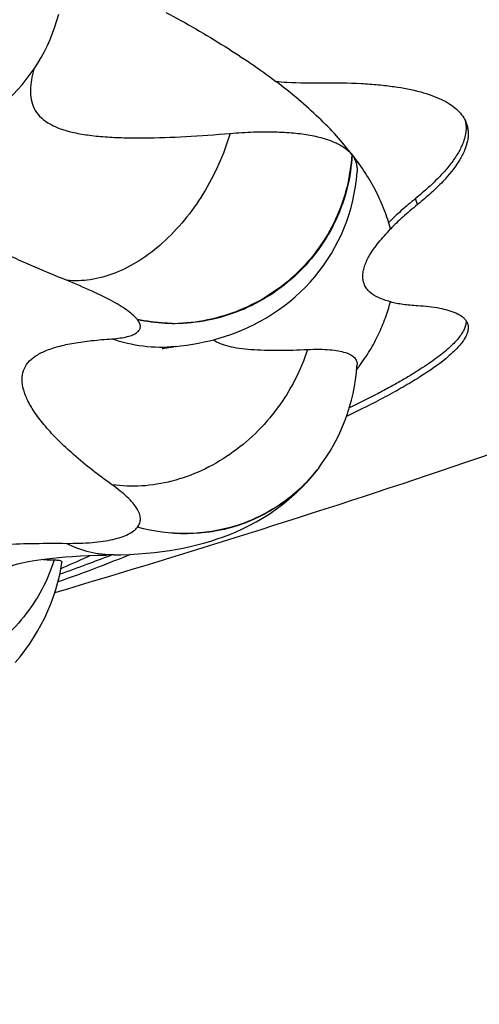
# Model space of a CAD drawing. Header units: millimetres. Extents: x 1 to 611, y -14 to 521.
# Tile 27 of 39: x 171.88 to 173.99, y 446.38 to 450.88. Entities that reach past the tile are written whole.
import ezdxf

# ---------------------------------------------------------------- set-up
doc = ezdxf.new("R2010")
doc.units = ezdxf.units.MM
doc.header["$LTSCALE"] = 23.1
doc.layers.get('0').update_dxf_attribs({"linetype": 'CONTINUOUS'})

msp = doc.modelspace()

# ---------------------------------------------------------------- linework, layer by layer
at = {"color": 9, "linetype": 'CONTINUOUS'}
for p, q in [((173.4022, 450.2627), (173.4021, 450.2613)), ((173.7035, 450.0341), (173.694, 450.0618))]:
    msp.add_line(p, q, dxfattribs=at)
at = {"color": 7, "linetype": 'CONTINUOUS'}
for p, q in [((173.4034, 450.2628), (173.403, 450.2633)), ((173.4033, 450.2627), (173.4038, 450.2621)), ((172.6005, 449.3857), (172.5898, 449.3845)), ((173.244, 448.8219), (173.2399, 448.8167)), ((173.244, 448.8219), (173.2465, 448.8251)), ((173.2465, 448.8251), (173.2469, 448.8256)), ((173.2516, 448.8318), (173.2469, 448.8256)), ((172.3159, 448.4339), (172.2809, 448.4333)), ((172.0736, 448.3723), (172.0869, 448.3781))]:
    msp.add_line(p, q, dxfattribs=at)
for points in [[(171.6434, 450.3829), (171.6649, 450.3943), (171.6905, 450.4089), (171.7156, 450.4244), (171.7403, 450.4409), (171.7644, 450.4583), (171.7879, 450.4767), (171.8108, 450.496), (171.833, 450.5161), (171.8546, 450.5371), (171.8754, 450.559), (171.8954, 450.5816), (171.9147, 450.6051), (171.9331, 450.6293), (171.9506, 450.6542), (171.9672, 450.6798), (171.9829, 450.706), (171.9975, 450.7328), (172.0112, 450.7602), (172.0237, 450.7881), (172.0352, 450.8164), (172.0456, 450.8451), (172.055, 450.8742), (172.0632, 450.9036)], [(172.6005, 449.3859), (172.6199, 449.3882), (172.6486, 449.392), (172.6759, 449.3964), (172.702, 449.4011), (172.7272, 449.4064), (172.7519, 449.4121), (172.7761, 449.4183), (172.8003, 449.4252), (172.8246, 449.4327), (172.8492, 449.4411), (172.8745, 449.4504), (172.9006, 449.461), (172.9279, 449.4729), (172.9558, 449.4863), (172.9843, 449.5011), (173.0127, 449.5173), (173.0407, 449.5346), (173.0679, 449.5529), (173.0939, 449.5718), (173.119, 449.5915), (173.1431, 449.612), (173.1665, 449.6334), (173.1894, 449.6559), (173.2115, 449.6795), (173.233, 449.704), (173.2535, 449.7295), (173.2732, 449.7559), (173.2918, 449.783), (173.3093, 449.8108), (173.3257, 449.8393), (173.3409, 449.8684), (173.3549, 449.898), (173.3678, 449.9281), (173.3794, 449.9587), (173.3898, 449.9897), (173.399, 450.0211), (173.407, 450.0528), (173.4137, 450.0847), (173.4192, 450.1169), (173.4234, 450.1492), (173.4264, 450.1839)], [(172.5397, 449.3774), (172.5385, 449.3771), (172.5367, 449.3766), (172.5363, 449.3766), (172.5375, 449.3768), (172.5401, 449.3773), (172.5443, 449.3781), (172.5502, 449.3791), (172.5576, 449.3803), (172.5666, 449.3816), (172.5773, 449.383), (172.5898, 449.3845)], [(173.4197, 449.234), (173.4236, 449.2655), (173.4263, 449.2972), (173.4266, 449.3019)], [(173.2516, 448.8318), (173.2678, 448.8539), (173.2859, 448.8803), (173.303, 448.9073), (173.319, 448.9349), (173.334, 448.9629), (173.3479, 448.9915), (173.3607, 449.0205), (173.3724, 449.0499), (173.3831, 449.0798), (173.3926, 449.11), (173.4011, 449.1406), (173.4084, 449.1715), (173.4146, 449.2026), (173.4197, 449.234)], [(172.3159, 448.4341), (172.3466, 448.4348), (172.3868, 448.4363), (172.4259, 448.4386), (172.4638, 448.4416), (172.5007, 448.4453), (172.5365, 448.4496), (172.5713, 448.4547), (172.6051, 448.4604), (172.6379, 448.4667), (172.6697, 448.4735), (172.7003, 448.481), (172.7301, 448.489), (172.7589, 448.4975), (172.7874, 448.5067), (172.8157, 448.5167), (172.8443, 448.5276), (172.8736, 448.5398), (172.9035, 448.5533), (172.934, 448.5683), (172.9647, 448.5846), (172.995, 448.6022), (173.0245, 448.6207), (173.0526, 448.6399), (173.0794, 448.6596), (173.1048, 448.6797), (173.1292, 448.7003), (173.1526, 448.7217), (173.1752, 448.7438), (173.1973, 448.7669), (173.2189, 448.7912), (173.2398, 448.8167)], [(171.8498, 448.385), (171.8515, 448.3856), (171.8547, 448.3868), (171.8594, 448.3884), (171.8658, 448.3904), (171.8738, 448.3927), (171.8836, 448.3953), (171.8953, 448.3981), (171.9089, 448.4011), (171.9245, 448.4042), (171.9422, 448.4074), (171.9619, 448.4106), (171.9838, 448.4137), (172.0079, 448.4168), (172.0341, 448.4197), (172.0627, 448.4224), (172.0935, 448.4249), (172.1265, 448.4272), (172.1618, 448.4292), (172.1992, 448.4309), (172.2389, 448.4322), (172.2809, 448.4333)], [(171.8637, 447.9419), (171.8865, 447.9691), (171.9082, 447.9972), (171.9288, 448.0259), (171.9482, 448.0554), (171.9664, 448.0854), (171.9834, 448.116), (171.9992, 448.1472), (172.0137, 448.1788), (172.0269, 448.211), (172.0389, 448.2436), (172.0497, 448.2765), (172.0591, 448.3099), (172.0673, 448.3435), (172.0742, 448.3774), (172.0779, 448.3986)]]:
    msp.add_lwpolyline(points, dxfattribs=at)
for centre, radius, start, end in [((173.3368, 450.2109), 0.0844, 36.5055, 37.1431), ((157.7488, 496.6964), 50.5, 286.44487, 290.91805), ((172.156, 450.2288), 1.5845, 323.2042, 323.8741), ((169.4135, 454.5862), 6.7593, 293.29833, 294.40953), ((170.7542, 452.3333), 4.1966, 291.5705, 291.6875)]:
    msp.add_arc(centre, radius, start, end, dxfattribs=at)
at = {"color": 9, "linetype": 'CONTINUOUS'}
for centre, radius, start, end in [((172.531, 450.031), 0.649, 275.6352, 276.0532), ((172.6551, 449.2841), 0.7486, 321.3679, 322.2383)]:
    msp.add_arc(centre, radius, start, end, dxfattribs=at)
at = {"color": 7, "linetype": 'CONTINUOUS'}
for points, knots in [([(172.5529, 450.9119), (172.6449, 450.8628), (172.8167, 450.7644), (172.9806, 450.653), (173.0553, 450.5965)], [0, 0, 0, 0, 0.526987, 1, 1, 1, 1]), ([(171.9497, 450.6529), (171.9451, 450.6368), (171.9375, 450.6052), (171.9324, 450.5583), (171.9354, 450.5138), (171.9489, 450.4722), (171.9749, 450.4353), (172.0138, 450.4047), (172.0646, 450.3809), (172.1263, 450.3631), (172.1974, 450.3506), (172.2765, 450.3427), (172.3619, 450.3387), (172.4851, 450.3378), (172.6473, 450.3438), (172.779, 450.3533), (172.8465, 450.3591)], [0, 0, 0, 0, 0.044905, 0.086804, 0.126029, 0.163782, 0.202485, 0.245299, 0.29481, 0.352087, 0.416869, 0.488212, 0.564964, 0.646092, 0.818281, 1, 1, 1, 1]), ([(173.055, 450.5966), (173.0719, 450.5951), (173.1436, 450.59), (173.2156, 450.589), (173.2705, 450.5898)], [0, 0, 0, 0, 0.236024, 1, 1, 1, 1]), ([(173.403, 450.2633), (173.3806, 450.2921), (173.3323, 450.3501), (173.2505, 450.4337), (173.1575, 450.5165), (173.0906, 450.5699), (173.0554, 450.5965)], [0, 0, 0, 0, 0.226691, 0.46824, 0.726096, 1, 1, 1, 1]), ([(173.2705, 450.5898), (173.3288, 450.5909), (173.4135, 450.5897), (173.5223, 450.5818), (173.5726, 450.5759), (173.5968, 450.5727)], [0, 0, 0, 0, 0.535267, 0.776003, 1, 1, 1, 1]), ([(173.5968, 450.5727), (173.6374, 450.5669), (173.6953, 450.5558), (173.7668, 450.5337), (173.8115, 450.5154), (173.8495, 450.4947), (173.8807, 450.4713), (173.9051, 450.4454), (173.917, 450.4261), (173.9216, 450.4162)], [0, 0, 0, 0, 0.329278, 0.471996, 0.600668, 0.7159, 0.819101, 0.912759, 1, 1, 1, 1]), ([(173.921, 450.4176), (173.9222, 450.4117), (173.9243, 450.3995), (173.9254, 450.3807), (173.9235, 450.3613), (173.9194, 450.3413), (173.913, 450.3206), (173.9009, 450.2915), (173.8796, 450.2536), (173.8459, 450.2076), (173.8033, 450.1599), (173.7522, 450.1106), (173.7143, 450.0783), (173.694, 450.0618)], [0, 0, 0, 0, 0.041415, 0.083634, 0.127647, 0.17378, 0.222528, 0.274383, 0.388208, 0.516843, 0.661595, 0.822605, 1, 1, 1, 1]), ([(172.8465, 450.3591), (172.8822, 450.3622), (172.9502, 450.3664), (173.0473, 450.3672), (173.134, 450.3624), (173.2098, 450.3525), (173.2659, 450.3396), (173.3048, 450.3266), (173.3301, 450.3161), (173.3525, 450.3044), (173.3719, 450.2914), (173.389, 450.2779), (173.399, 450.268), (173.4033, 450.2627)], [0, 0, 0, 0, 0.184805, 0.351939, 0.501075, 0.632407, 0.746479, 0.79733, 0.844337, 0.887596, 0.927452, 0.96493, 1, 1, 1, 1]), ([(173.9269, 450.4032), (173.929, 450.3972), (173.9319, 450.3848), (173.9347, 450.3656), (173.9346, 450.3456), (173.9305, 450.3174), (173.9187, 450.2799), (173.8841, 450.2148), (173.8309, 450.1501), (173.7741, 450.0947), (173.7352, 450.0603), (173.7141, 450.0428), (173.7032, 450.034)], [0, 0, 0, 0, 0.041815, 0.084034, 0.127487, 0.173045, 0.271992, 0.384625, 0.657377, 0.819699, 0.907509, 1, 1, 1, 1]), ([(173.4046, 450.2611), (173.4086, 450.2556), (173.4137, 450.2466), (173.4188, 450.234), (173.4232, 450.2214), (173.4268, 450.2046), (173.4269, 450.1909), (173.4265, 450.1839)], [0, 0, 0, 0, 0.251654, 0.375078, 0.49793, 0.744496, 1, 1, 1, 1]), ([(173.579, 449.9225), (173.5717, 449.9513), (173.5532, 450.0092), (173.5151, 450.0946), (173.4655, 450.1795), (173.4259, 450.2338), (173.4047, 450.2612)], [0, 0, 0, 0, 0.232463, 0.474517, 0.729575, 1, 1, 1, 1]), ([(173.694, 450.0618), (173.6714, 450.0434), (173.6291, 450.0077), (173.5888, 449.9698), (173.5704, 449.9513)], [0, 0, 0, 0, 0.52781, 1, 1, 1, 1]), ([(173.7032, 450.034), (173.6915, 450.0245), (173.6689, 450.0057), (173.6365, 449.9775), (173.6067, 449.9499), (173.5877, 449.9316), (173.5788, 449.9224)], [0, 0, 0, 0, 0.27039, 0.52741, 0.770403, 1, 1, 1, 1]), ([(173.5789, 449.5905), (173.5692, 449.5929), (173.5507, 449.5984), (173.5182, 449.6111), (173.4903, 449.6275), (173.4701, 449.649), (173.4599, 449.6664), (173.4539, 449.6856), (173.4523, 449.7064), (173.4546, 449.7286), (173.4605, 449.7522), (173.47, 449.7773), (173.4838, 449.8039), (173.5024, 449.8318), (173.5338, 449.8723), (173.5604, 449.9021), (173.579, 449.9225)], [0, 0, 0, 0, 0.068303, 0.130527, 0.237683, 0.284679, 0.329326, 0.373776, 0.42017, 0.470194, 0.524814, 0.584932, 0.652204, 0.728328, 0.812797, 1, 1, 1, 1]), ([(173.4358, 449.2946), (173.4532, 449.3185), (173.4858, 449.3661), (173.5256, 449.4406), (173.5568, 449.515), (173.5726, 449.5654), (173.5789, 449.5905)], [0, 0, 0, 0, 0.268397, 0.522084, 0.765049, 1, 1, 1, 1]), ([(173.5788, 449.5907), (173.5977, 449.5857), (173.6278, 449.5801), (173.6697, 449.5753), (173.6923, 449.5734), (173.7039, 449.5727)], [0, 0, 0, 0, 0.46394, 0.723791, 1, 1, 1, 1]), ([(173.7039, 449.5727), (173.7377, 449.5709), (173.7968, 449.5649), (173.8544, 449.5494), (173.8778, 449.5396)], [0, 0, 0, 0, 0.572086, 1, 1, 1, 1]), ([(173.8778, 449.5396), (173.8812, 449.5381), (173.8933, 449.5322), (173.9047, 449.5248), (173.912, 449.5183)], [0, 0, 0, 0, 0.275619, 1, 1, 1, 1]), ([(173.912, 449.5183), (173.9134, 449.5171), (173.9187, 449.512), (173.9233, 449.5062), (173.9261, 449.5016)], [0, 0, 0, 0, 0.26307, 1, 1, 1, 1]), ([(173.9247, 449.5036), (173.9251, 449.4979), (173.9242, 449.4857), (173.9182, 449.467), (173.9076, 449.4474), (173.8927, 449.4267), (173.8736, 449.4048), (173.8501, 449.382), (173.8224, 449.3581), (173.7777, 449.3232), (173.7264, 449.2887), (173.6695, 449.2529), (173.621, 449.2249), (173.5689, 449.1956), (173.4924, 449.1549), (173.4325, 449.1251), (173.3912, 449.1053)], [0, 0, 0, 0, 0.025003, 0.053039, 0.085367, 0.122522, 0.164675, 0.212579, 0.266041, 0.325073, 0.461147, 0.537105, 0.619731, 0.706736, 0.799142, 1, 1, 1, 1]), ([(173.9313, 449.4903), (173.9335, 449.4841), (173.9356, 449.4702), (173.9316, 449.448), (173.9206, 449.4244), (173.91, 449.4092), (173.9038, 449.4012)], [0, 0, 0, 0, 0.203645, 0.426785, 0.688664, 1, 1, 1, 1]), ([(173.9261, 449.5016), (173.9266, 449.5007), (173.9287, 449.4971), (173.9303, 449.4933), (173.9313, 449.4903)], [0, 0, 0, 0, 0.25356, 1, 1, 1, 1]), ([(172.7703, 449.4168), (172.7793, 449.4097), (172.8021, 449.3978), (172.842, 449.386), (172.8895, 449.3776), (172.9642, 449.37), (173.0687, 449.3676), (173.155, 449.37), (173.2004, 449.3722)], [0, 0, 0, 0, 0.078544, 0.17371, 0.284442, 0.408562, 0.688534, 1, 1, 1, 1]), ([(173.9038, 449.4012), (173.8944, 449.3891), (173.878, 449.3712), (173.8532, 449.3483), (173.8039, 449.3062), (173.7463, 449.2671), (173.6835, 449.2276), (173.6464, 449.2059), (173.6072, 449.1835), (173.5507, 449.1524), (173.4744, 449.1129), (173.4112, 449.082), (173.3783, 449.0664)], [0, 0, 0, 0, 0.073279, 0.115779, 0.161633, 0.383404, 0.447717, 0.516765, 0.588901, 0.663958, 0.825443, 1, 1, 1, 1]), ([(173.2004, 449.3722), (173.2186, 449.373), (173.2524, 449.3737), (173.2995, 449.3719), (173.3392, 449.3672), (173.3714, 449.3597), (173.3965, 449.3496), (173.4147, 449.3366), (173.4255, 449.3201), (173.427, 449.3078), (173.4266, 449.3019)], [0, 0, 0, 0, 0.211347, 0.393777, 0.54776, 0.674917, 0.777753, 0.86062, 0.930986, 1, 1, 1, 1]), ([(172.3905, 448.4366), (172.3418, 448.4158), (172.232, 448.3724), (172.121, 448.3325), (172.0595, 448.3111)], [0, 0, 0, 0, 0.448518, 1, 1, 1, 1]), ([(172.2971, 448.4305), (172.2615, 448.4165), (172.1853, 448.3875), (172.1086, 448.36), (172.0678, 448.3457)], [0, 0, 0, 0, 0.469009, 1, 1, 1, 1]), ([(171.9865, 448.414), (171.9906, 448.4135), (172.009, 448.4117), (172.0274, 448.4112), (172.0417, 448.4112)], [0, 0, 0, 0, 0.226657, 1, 1, 1, 1]), ([(172.0417, 448.4112), (172.0473, 448.4112), (172.0568, 448.4108), (172.0676, 448.409), (172.0736, 448.4064), (172.0764, 448.4043), (172.078, 448.4015), (172.078, 448.3995), (172.0779, 448.3986)], [0, 0, 0, 0, 0.398816, 0.680467, 0.7822, 0.862862, 0.931208, 1, 1, 1, 1])]:
    msp.add_open_spline(points, degree=3, knots=knots, dxfattribs=at)
msp.add_open_spline([(173.9216, 450.4162), (173.9236, 450.412), (173.9254, 450.4077), (173.9269, 450.4032)], degree=3, dxfattribs=at)
at = {"color": 9, "linetype": 'CONTINUOUS'}
for points, knots in [([(172.0986, 449.6883), (172.0027, 449.7274), (171.8639, 449.7869), (171.687, 449.8688), (171.5683, 449.9264), (171.4604, 449.9813), (171.3638, 450.0328), (171.2792, 450.0805), (171.2069, 450.124), (171.1471, 450.1629), (171.1002, 450.1971), (171.0697, 450.2235), (171.0523, 450.2428), (171.0436, 450.2551), (171.038, 450.2664), (171.0357, 450.2771), (171.0369, 450.287), (171.0415, 450.2959), (171.0492, 450.3037), (171.0647, 450.3138), (171.0788, 450.319), (171.0889, 450.3221)], [0, 0, 0, 0, 0.238711, 0.347928, 0.449481, 0.542705, 0.626971, 0.701716, 0.766607, 0.821406, 0.865997, 0.900479, 0.914127, 0.925574, 0.93509, 0.94312, 0.950352, 0.957658, 0.965837, 0.975439, 1, 1, 1, 1]), ([(172.8464, 450.3591), (172.8173, 450.2622), (172.7354, 450.0795), (172.5809, 449.888), (172.4352, 449.7759), (172.3235, 449.718), (172.2103, 449.6867), (172.1346, 449.6844), (172.0986, 449.6883)], [0, 0, 0, 0, 0.281799, 0.550947, 0.675563, 0.791644, 0.89927, 1, 1, 1, 1]), ([(173.4021, 450.2613), (173.3992, 450.2109), (173.384, 450.1097), (173.3325, 449.9648), (173.2542, 449.8313), (173.152, 449.7144), (173.0296, 449.6187), (172.8918, 449.5475), (172.7444, 449.5028), (172.6426, 449.4912), (172.5921, 449.4901)], [0, 0, 0, 0, 0.123589, 0.248294, 0.373686, 0.499499, 0.625474, 0.751303, 0.876447, 1, 1, 1, 1]), ([(173.4037, 450.2611), (173.4013, 450.2104), (173.3863, 450.1089), (173.335, 449.9636), (173.2568, 449.8299), (173.1546, 449.7128), (173.0323, 449.6167), (172.8943, 449.5451), (172.7459, 449.5007), (172.6432, 449.4904), (172.5921, 449.4901)], [0, 0, 0, 0, 0.123703, 0.248188, 0.373331, 0.498918, 0.624668, 0.750277, 0.875462, 1, 1, 1, 1]), ([(157.7489, 429.6338), (158.3778, 429.6338), (159.3225, 429.6837), (160.5687, 429.8573), (161.4938, 430.0433), (162.4046, 430.2876), (163.2968, 430.5905), (164.1666, 430.9505), (165.0104, 431.3653), (165.8263, 431.8305), (166.8734, 432.5124), (167.8591, 433.2822), (168.7754, 434.1272), (169.4265, 434.7963), (170.0412, 435.4976), (170.8135, 436.4695), (171.695, 437.746), (172.6329, 439.3507), (173.3249, 440.735), (173.8313, 441.8629), (174.3085, 443.0027), (174.8533, 444.4476), (175.4362, 446.2056), (175.8684, 447.6868), (176.1826, 448.8799), (176.3293, 449.479), (176.4005, 449.7791)], [0, 0, 0, 0, 0.063219, 0.094829, 0.126424, 0.157998, 0.189546, 0.221064, 0.252547, 0.283994, 0.315405, 0.37809, 0.409389, 0.440652, 0.471882, 0.503081, 0.565387, 0.627611, 0.68977, 0.720832, 0.751883, 0.813951, 0.875989, 0.938004, 0.969005, 1, 1, 1, 1]), ([(157.7489, 430.3699), (158.054, 430.3699), (158.6643, 430.3847), (159.8809, 430.478), (161.3888, 430.7193), (162.8568, 431.1392), (163.9909, 431.5827), (164.818, 431.9679), (165.6183, 432.4037), (166.3893, 432.8877), (167.129, 433.4162), (167.8359, 433.9862), (168.5092, 434.5939), (169.3613, 435.4488), (170.3444, 436.5929), (171.3981, 438.0606), (172.3366, 439.6011), (173.1712, 441.1975), (173.9128, 442.8371), (174.5721, 444.5098), (175.1577, 446.2085), (175.6781, 447.9273), (175.986, 449.084), (176.1312, 449.6644)], [0, 0, 0, 0, 0.031611, 0.063217, 0.126376, 0.189459, 0.220977, 0.252464, 0.283917, 0.315334, 0.346714, 0.378056, 0.409362, 0.440634, 0.503065, 0.565391, 0.62763, 0.689798, 0.751911, 0.813979, 0.876012, 0.938017, 1, 1, 1, 1]), ([(172.4229, 449.5087), (172.4177, 449.5155), (172.4042, 449.5292), (172.3792, 449.549), (172.3473, 449.57), (172.2928, 449.6014), (172.2095, 449.6419), (172.1379, 449.6723), (172.0986, 449.6883)], [0, 0, 0, 0, 0.068841, 0.154103, 0.256186, 0.37488, 0.659343, 1, 1, 1, 1]), ([(172.3062, 449.4208), (172.319, 449.4217), (172.3425, 449.424), (172.3746, 449.4298), (172.4003, 449.4378), (172.4197, 449.4477), (172.4308, 449.4586), (172.4353, 449.4683), (172.437, 449.4786), (172.4337, 449.4932), (172.427, 449.5034), (172.4229, 449.5087)], [0, 0, 0, 0, 0.205502, 0.379759, 0.522994, 0.63694, 0.727081, 0.767066, 0.806417, 0.892155, 1, 1, 1, 1]), ([(172.5921, 449.4901), (172.5779, 449.49), (172.5211, 449.4911), (172.4645, 449.4991), (172.4229, 449.5087)], [0, 0, 0, 0, 0.24891, 1, 1, 1, 1]), ([(172.5921, 449.4901), (172.5776, 449.4908), (172.521, 449.494), (172.4645, 449.501), (172.4229, 449.5087)], [0, 0, 0, 0, 0.254602, 1, 1, 1, 1]), ([(172.3064, 448.7544), (172.2458, 448.7973), (172.1613, 448.8626), (172.0622, 448.9548), (172.0033, 449.018), (171.9566, 449.0778), (171.9225, 449.1338), (171.9013, 449.1855), (171.8934, 449.2331), (171.8999, 449.2765), (171.9215, 449.3139), (171.9569, 449.3443), (172.0044, 449.3686), (172.0638, 449.3878), (172.1347, 449.4027), (172.2168, 449.4138), (172.2752, 449.4187), (172.3062, 449.4208)], [0, 0, 0, 0, 0.195624, 0.280706, 0.356664, 0.423224, 0.480411, 0.528764, 0.569784, 0.606184, 0.64194, 0.681298, 0.727353, 0.781802, 0.845351, 0.918123, 1, 1, 1, 1]), ([(172.5948, 449.3851), (172.5465, 449.3803), (172.4481, 449.3816), (172.3523, 449.4042), (172.3061, 449.4205)], [0, 0, 0, 0, 0.497828, 1, 1, 1, 1]), ([(173.2003, 449.3721), (173.185, 449.3243), (173.1462, 449.2305), (173.0653, 449.1013), (172.965, 448.9864), (172.8482, 448.8903), (172.7194, 448.8162), (172.583, 448.7669), (172.4438, 448.7445), (172.3512, 448.7479), (172.3064, 448.7544)], [0, 0, 0, 0, 0.128196, 0.257797, 0.387506, 0.516017, 0.642189, 0.765129, 0.884372, 1, 1, 1, 1]), ([(173.2399, 448.8167), (173.2167, 448.7874), (173.1657, 448.7321), (173.0484, 448.6382), (172.8765, 448.5547), (172.6494, 448.5192), (172.4965, 448.5399), (172.423, 448.5605)], [0, 0, 0, 0, 0.123891, 0.247991, 0.496663, 0.74707, 1, 1, 1, 1]), ([(173.2399, 448.8167), (173.1934, 448.7586), (173.082, 448.6554), (172.8765, 448.5567), (172.6496, 448.5204), (172.4965, 448.5401), (172.423, 448.5605)], [0, 0, 0, 0, 0.24703, 0.495457, 0.746632, 1, 1, 1, 1]), ([(172.423, 448.5605), (172.4274, 448.5662), (172.4344, 448.5788), (172.4375, 448.6008), (172.4325, 448.6241), (172.4202, 448.6482), (172.4011, 448.6734), (172.3754, 448.6998), (172.3433, 448.7273), (172.3193, 448.7452), (172.3064, 448.7544)], [0, 0, 0, 0, 0.086327, 0.170139, 0.261317, 0.367471, 0.493027, 0.640043, 0.809167, 1, 1, 1, 1]), ([(172.0987, 448.4868), (172.1189, 448.4867), (172.1579, 448.4871), (172.2137, 448.4903), (172.2642, 448.4959), (172.3088, 448.504), (172.3473, 448.5143), (172.3793, 448.5269), (172.4046, 448.5418), (172.418, 448.554), (172.423, 448.5605)], [0, 0, 0, 0, 0.178673, 0.343252, 0.4925, 0.625707, 0.742456, 0.842868, 0.927865, 1, 1, 1, 1]), ([(177.3081, 448.5), (177.1992, 447.7819), (176.9528, 446.3502), (176.5012, 444.2192), (176.0627, 442.4581), (175.6766, 441.0588), (175.2661, 439.6662), (174.8163, 438.2848), (174.3173, 436.9202), (173.9158, 435.9061), (173.485, 434.9031), (173.0232, 433.9129), (172.5281, 432.9377), (171.9984, 431.9793), (171.4313, 431.0406), (170.8239, 430.1254), (170.2829, 429.3855), (169.8274, 428.8097), (169.356, 428.245), (168.8601, 427.6999), (168.3392, 427.178), (167.9355, 426.7986), (167.5194, 426.4318), (167.091, 426.0785), (166.6501, 425.7398), (166.046, 425.3082), (165.2611, 424.809), (164.4389, 424.3717), (163.761, 424.0616), (163.0702, 423.778), (162.1852, 423.4755), (161.0973, 423.1967), (159.9912, 422.9974), (158.8731, 422.8772), (158.1236, 422.8509), (157.7489, 422.8509)], [0, 0, 0, 0, 0.06184, 0.123643, 0.18543, 0.216324, 0.247222, 0.309039, 0.339969, 0.370918, 0.401891, 0.432891, 0.463924, 0.494994, 0.526106, 0.557267, 0.588483, 0.604115, 0.619763, 0.65111, 0.666812, 0.682533, 0.698273, 0.71403, 0.729805, 0.745598, 0.777229, 0.808924, 0.824797, 0.840684, 0.872489, 0.904333, 0.936207, 0.968099, 1, 1, 1, 1]), ([(171.0889, 447.8531), (171.0774, 447.8769), (171.0579, 447.9241), (171.0397, 447.9959), (171.0339, 448.0653), (171.0411, 448.1315), (171.0618, 448.1937), (171.096, 448.2507), (171.1437, 448.3017), (171.2044, 448.3464), (171.2776, 448.3844), (171.363, 448.4161), (171.4601, 448.4414), (171.5684, 448.4607), (171.6873, 448.4745), (171.8651, 448.4864), (172.0035, 448.4878), (172.0987, 448.4868)], [0, 0, 0, 0, 0.053604, 0.103393, 0.150004, 0.194387, 0.23785, 0.281984, 0.328477, 0.378846, 0.434312, 0.495704, 0.563537, 0.637996, 0.719068, 0.806608, 1, 1, 1, 1]), ([(172.3154, 448.4338), (172.2785, 448.4333), (172.2031, 448.4421), (172.1323, 448.4691), (172.0986, 448.4865)], [0, 0, 0, 0, 0.493145, 1, 1, 1, 1]), ([(172.0416, 448.4112), (172.0273, 448.3644), (171.9892, 448.2728), (171.9064, 448.1484), (171.8012, 448.0399), (171.6771, 447.9515), (171.5386, 447.8863), (171.3429, 447.8335), (171.1874, 447.8342), (171.0889, 447.8531)], [0, 0, 0, 0, 0.12192, 0.245463, 0.370473, 0.49656, 0.623255, 0.749915, 1, 1, 1, 1])]:
    msp.add_open_spline(points, degree=3, knots=knots, dxfattribs=at)

doc.saveas('drawing.dxf')
